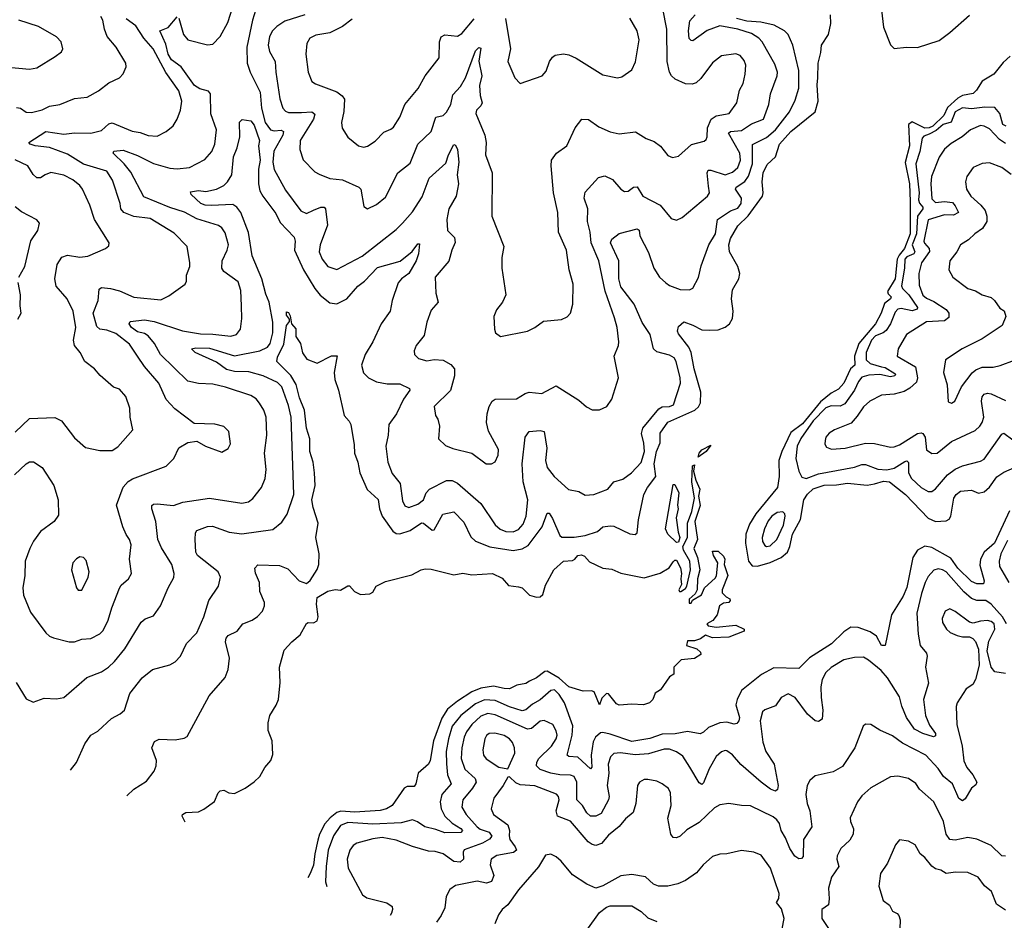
# Model space of a CAD drawing. Extents: x 2056909 to 2160450, y 827444 to 1016825.
# Tile 78 of 256: x 2119440 to 2124918, y 832575 to 837588. Entities that reach past the tile are written whole.
import ezdxf

# ---------------------------------------------------------------- set-up
doc = ezdxf.new("R2010")
doc.units = 0

msp = doc.modelspace()

# ---------------------------------------------------------------- linework, layer by layer
at = {"layer": '0CON10XD'}
for points in [[(2124218.5, 837785), (2124245.8, 837545.8), (2124285, 837447.5), (2124305, 837426.9), (2124374.6, 837435.4), (2124435, 837432.9), (2124555, 837472.5), (2124614.3, 837515.7), (2124725, 837613.3)], [(2120325, 837596.7), (2120350.9, 837505), (2120375, 837475.6), (2120485, 837448.6), (2120515, 837451.4), (2120555, 837494.3), (2120597.4, 837572.6), (2120642.6, 837712.6)], [(2120754.3, 837645), (2120734.2, 837585.8), (2120704, 837435), (2120705.8, 837345), (2120722, 837295), (2120777.2, 837185), (2120784.8, 837095.2), (2120805.2, 837015), (2120835, 836975.2), (2120855, 836970), (2120895, 836972.7), (2120907.7, 836965), (2120903.6, 836945), (2120854.5, 836855.5), (2120848.1, 836795), (2120854.8, 836754.8), (2120918.5, 836638.5), (2121003, 836523), (2121035, 836509.1), (2121075, 836526.9), (2121115, 836544.6), (2121133.4, 836543.4), (2121140.6, 836535), (2121152, 836445), (2121110.8, 836335), (2121106.5, 836295), (2121123.3, 836255), (2121154.3, 836215), (2121205, 836198.1), (2121345, 836271.8), (2121535, 836420.4), (2121570.4, 836455), (2121625, 836518.9), (2121678.7, 836601.3), (2121718.8, 836705), (2121810.9, 836789.1), (2121825.8, 836835), (2121855, 836893.8), (2121865, 836888.8), (2121875.9, 836865), (2121882.9, 836795), (2121873.8, 836725), (2121881.8, 836675), (2121875.5, 836645), (2121868.2, 836605), (2121827.9, 836535), (2121816.1, 836475), (2121820.4, 836415), (2121859.6, 836375), (2121862.7, 836347.3), (2121843.6, 836305), (2121826.9, 836243.1), (2121752.2, 836155), (2121754.4, 836065), (2121768.8, 836015), (2121729.7, 835970.3), (2121705.8, 835905), (2121690.3, 835829.7), (2121646, 835775), (2121634.2, 835745), (2121635.7, 835725), (2121658, 835702), (2121705, 835689.4), (2121745, 835695.7), (2121795, 835692.5), (2121839.3, 835669.3), (2121858.1, 835645), (2121859.5, 835605), (2121836.1, 835523.9), (2121746, 835435), (2121753.8, 835385), (2121766.2, 835365), (2121775.8, 835325), (2121770, 835255), (2121808.3, 835218.3), (2121849.2, 835200.8), (2121954.5, 835174.5), (2122035, 835115.8), (2122065, 835115.8), (2122085, 835126.2), (2122102, 835165), (2122104, 835195), (2122047.4, 835297.4), (2122037.1, 835345), (2122040.5, 835395), (2122051.9, 835435), (2122069.2, 835465), (2122085, 835475.7), (2122203, 835477), (2122252.6, 835507.4), (2122275, 835514.3), (2122345, 835507.5), (2122425, 835550.8), (2122549.8, 835469.8), (2122592.7, 835432.7), (2122625, 835416.7), (2122665, 835416.2), (2122706.7, 835435), (2122734.3, 835475.7), (2122770.8, 835595), (2122747.1, 835715), (2122772, 835775), (2122774, 835795), (2122763.3, 835875), (2122749.1, 835929.1), (2122697, 836077.1), (2122662.1, 836245), (2122619.5, 836345), (2122613.7, 836405), (2122599.6, 836465), (2122601.5, 836535), (2122580, 836595), (2122585, 836628), (2122660.2, 836709.8), (2122695, 836717.9), (2122737.8, 836697.8), (2122784.2, 836645), (2122805, 836630.8), (2122825, 836634.2), (2122855, 836656.5), (2122875, 836656.9), (2122906.9, 836605), (2123002.5, 836555), (2123065, 836481.2), (2123095, 836471.2), (2123125, 836486), (2123267.1, 836605), (2123278.1, 836625), (2123271.8, 836661.8), (2123264.2, 836735), (2123270.6, 836749.4), (2123285, 836750.3), (2123365.2, 836724.8), (2123405, 836738.4), (2123435.8, 836765), (2123451, 836805), (2123447.1, 836845), (2123383.5, 836956.5), (2123394.8, 836965.2), (2123455, 836970.4), (2123511.1, 837008.9), (2123578.5, 837035), (2123607.5, 837115), (2123616.2, 837175), (2123653.5, 837275), (2123655.5, 837295), (2123640.9, 837340.9), (2123570.8, 837465), (2123552.7, 837485), (2123510.9, 837510.9), (2123435, 837535.5), (2123335, 837553.6), (2123265, 837526.8), (2123185, 837470), (2123175, 837472), (2123165, 837483.8), (2123161.1, 837525), (2123169.1, 837580.9), (2123198.5, 837615)], [(2121026, 837614), (2120915, 837578.6), (2120869.5, 837550.5), (2120846.4, 837525), (2120830, 837495), (2120822.1, 837445), (2120830.2, 837410.2), (2120861.1, 837355), (2120863.9, 837295), (2120886.7, 837146.7), (2120904.6, 837095), (2120918.3, 837078.3), (2120935, 837070.7), (2121008.2, 837071.8), (2121064.7, 837074.7), (2121081.7, 837061.7), (2121074.1, 837035), (2120999.6, 836915), (2120999.1, 836865), (2121017.8, 836807.8), (2121081.3, 836741.3), (2121105, 836727.1), (2121165, 836704.5), (2121235, 836696.2), (2121327.5, 836655), (2121336.9, 836645), (2121355, 836547.5), (2121375, 836534.2), (2121425, 836559.2), (2121475, 836600.8), (2121543.6, 836735), (2121611.7, 836788.3), (2121655.7, 836894.3), (2121730, 836965), (2121754.4, 837045), (2121795, 837055.4), (2121815, 837072.2), (2121838.3, 837115), (2121849.8, 837170.3), (2121891.5, 837215), (2121920, 837265), (2121975, 837414.4), (2121995, 837433.1), (2122005, 837430), (2121993.4, 837356.6), (2122010.5, 837275), (2121998.2, 837221.8), (2122001.6, 837165), (2122012.4, 837125), (2122005, 837107.7), (2121981.3, 837085), (2121978.2, 837065), (2122028.5, 836945), (2122035.5, 836904.5), (2122031.9, 836835), (2122068.2, 836735), (2122066.2, 836495), (2122134, 836325), (2122122.5, 836265), (2122121.4, 836205), (2122143.9, 836056.1), (2122126.2, 836015), (2122092.5, 835972.5), (2122078, 835935), (2122081.2, 835865), (2122087.5, 835845), (2122115, 835823.8), (2122265, 835854.2), (2122305.7, 835874.3), (2122355, 835910), (2122455, 835918.8), (2122485.7, 835934.3), (2122504, 835955), (2122517.8, 836005), (2122518.9, 836115), (2122496.1, 836196.1), (2122481.9, 836305), (2122436.9, 836405), (2122434.3, 836515), (2122410.6, 836625), (2122396, 836775), (2122399.2, 836805), (2122426.2, 836845), (2122483.3, 836885), (2122531.2, 836985), (2122567.5, 837035), (2122605, 837032), (2122661.5, 836991.5), (2122724.5, 836964.5), (2122775, 836951.9), (2122866.4, 836963.6), (2122925, 836927.1), (2122969.8, 836909.8), (2123005, 836884.2), (2123045, 836832), (2123071.2, 836821.2), (2123105, 836828.8), (2123177.8, 836892.2), (2123248.1, 836911.9), (2123259.4, 836920.6), (2123265.6, 836935), (2123266.2, 836985), (2123286.1, 837033.9), (2123315, 837052.2), (2123387.1, 837065), (2123430, 837125), (2123444.4, 837195), (2123465, 837233.3), (2123475.4, 837284.6), (2123479.5, 837335), (2123471.4, 837361.4), (2123447.6, 837387.6), (2123425, 837397.8), (2123345, 837387.1), (2123295, 837348), (2123230, 837260), (2123202.8, 837237.2), (2123181.1, 837228.9), (2123145, 837230.4), (2123087, 837257), (2123065.5, 837275), (2123055, 837296.2), (2123041.9, 837355), (2123040, 837535), (2123017.4, 837647.4)], [(2119375.8, 837324.2), (2119495, 837312.9), (2119535, 837319.2), (2119637.9, 837382.1), (2119671.7, 837408.3), (2119680, 837425), (2119671.2, 837465), (2119645, 837492), (2119545, 837550), (2119435.5, 837585.5)], [(2119410.8, 835055), (2119474.8, 835115.2), (2119495, 835126.8), (2119517, 835127), (2119565.5, 835095.5), (2119628.8, 834995), (2119653.8, 834915), (2119655, 834830), (2119632.2, 834795), (2119555, 834738.5), (2119516.4, 834685), (2119496.5, 834645), (2119470, 834575), (2119468.5, 834495), (2119457.1, 834425), (2119461.4, 834385), (2119500.6, 834290.6), (2119585.6, 834175.6), (2119605, 834156.2), (2119627.3, 834147.3), (2119715, 834124.4), (2119745, 834124.5), (2119785, 834140), (2119835, 834144.5), (2119885, 834170.5), (2119905, 834188.1), (2119932.1, 834245), (2119951.8, 834315), (2119995.4, 834424.6), (2120005, 834440.8), (2120045, 834476), (2120061.1, 834505), (2120050, 834585), (2120059.4, 834665), (2120050.6, 834695), (2120032.9, 834722.9), (2120013.9, 834765), (2119977.5, 834885), (2120014.6, 834985.4), (2120042.6, 835017.4), (2120067.4, 835032.6), (2120255, 835102.9), (2120297.5, 835145), (2120324.3, 835205.7), (2120375, 835233.8), (2120425, 835241.2), (2120474.2, 835214.2), (2120565, 835181.2), (2120599.7, 835200.3), (2120612.7, 835227.3), (2120603.8, 835295), (2120575, 835323.3), (2120525, 835337.5), (2120411.2, 835341.2), (2120302, 835422), (2120254, 835474), (2120214.4, 835565), (2120135, 835657.5), (2120095, 835715.5), (2120051.2, 835781.2), (2119975, 835842.1), (2119925, 835859.4), (2119885, 835864.6), (2119869.8, 835879.8), (2119847.6, 835955), (2119875.9, 836025), (2119881.7, 836088.3), (2119895, 836098.1), (2119945, 836092.5), (2119995, 836078.9), (2120075, 836043.6), (2120225, 836028.1), (2120269.8, 836050.2), (2120360, 836115), (2120367.3, 836132.7), (2120367.1, 836165), (2120385.8, 836215), (2120387.1, 836235), (2120370.8, 836325), (2120299.5, 836399.5), (2120165, 836481.1), (2120075, 836492.6), (2120019.4, 836515), (2120003.3, 836535), (2119999.6, 836565), (2119956, 836695), (2119925.2, 836745.2), (2119795, 836783.2), (2119705, 836839.3), (2119605, 836877.1), (2119525, 836886), (2119498.8, 836895), (2119490, 836905), (2119585, 836965.3), (2119685, 836951.2), (2119745, 836957.4), (2119835, 836956.4), (2119895, 836970.6), (2119935, 837007.3), (2119955, 837014.6), (2120065, 836966.5), (2120109.4, 836959.4), (2120155, 836943.3), (2120205, 836940), (2120254.6, 836965.4), (2120293.6, 836996.4), (2120316.3, 837033.7), (2120335, 837083.3), (2120341.5, 837135), (2120325, 837192), (2120253.1, 837293.1), (2120182.5, 837425), (2120130, 837485), (2120085, 837553.6), (2120032.7, 837592.8)], [(2119419.5, 833899.5), (2119475, 833807.5), (2119515, 833790), (2119575, 833810.8), (2119645, 833808), (2119685, 833816), (2119813.5, 833926.5), (2119895, 833959.1), (2119934.3, 833985), (2119967.8, 834015), (2120024.7, 834085.4), (2120115, 834234.2), (2120137.6, 834252.4), (2120185, 834269.2), (2120222.9, 834325), (2120265, 834426.2), (2120297, 834483), (2120300, 834505), (2120286.9, 834555), (2120228.2, 834648.2), (2120207.5, 834695), (2120197.8, 834795), (2120174.5, 834865), (2120175.6, 834884.5), (2120185, 834891.9), (2120205, 834893.6), (2120295, 834883.8), (2120346.8, 834903.2), (2120495, 834925.4), (2120675, 834897.8), (2120713.3, 834905), (2120737.2, 834922.8), (2120785, 834983.3), (2120805.4, 835034.6), (2120810.9, 835085), (2120802.3, 835175), (2120814.6, 835275), (2120811.8, 835375), (2120798.9, 835415), (2120773.4, 835453.4), (2120755, 835476.7), (2120725, 835496.9), (2120585, 835542.3), (2120515, 835559.5), (2120435, 835563.3), (2120375, 835576.4), (2120222.7, 835725), (2120190.4, 835785), (2120155, 835828.9), (2120135, 835840.5), (2120095, 835850.7), (2120062.5, 835875), (2120048, 835895), (2120055, 835908), (2120135, 835916.5), (2120187.6, 835907.6), (2120345, 835855.8), (2120445, 835838.9), (2120515, 835838.4), (2120615, 835825.5), (2120646, 835835), (2120667.5, 835865), (2120675.5, 835924.5), (2120674.5, 835995), (2120670.7, 836080.7), (2120655, 836128.8), (2120576, 836186), (2120563.6, 836205), (2120566.4, 836245), (2120594.6, 836305.4), (2120601.1, 836335), (2120582.1, 836402.1), (2120565, 836430), (2120545, 836442.2), (2120425, 836480.3), (2120357.2, 836517.2), (2120275, 836541.6), (2120131.2, 836601.2), (2120058.7, 836738.7), (2120021.1, 836785), (2119958.9, 836845), (2119964.1, 836855.9), (2120015, 836861.1), (2120095, 836831.9), (2120185, 836787.9), (2120275, 836762.2), (2120315, 836756.8), (2120384.1, 836765.9), (2120469.6, 836810.4), (2120508.9, 836855), (2120525.9, 836894.1), (2120534.6, 836975), (2120503.4, 837063.4), (2120502, 837175), (2120490.6, 837190.6), (2120442.5, 837202.5), (2120411.4, 837221.4), (2120337.9, 837325), (2120283.9, 837365), (2120265.8, 837395), (2120252.4, 837452.4), (2120220, 837525), (2120265.8, 837545), (2120315, 837603.3)], [(2119421.8, 837098.2), (2119445, 837094.5), (2119475, 837073.3), (2119505, 837071.1), (2119565, 837086.7), (2119605, 837106.7), (2119663.4, 837116.6), (2119745, 837149.2), (2119815, 837157.1), (2119877.8, 837192.2), (2119935, 837235.8), (2119995, 837264), (2120015, 837286.7), (2120032, 837325), (2120030.8, 837345), (2119976.9, 837435), (2119926.2, 837495), (2119911.1, 837535), (2119901.8, 837585), (2119891.1, 837605)], [(2119723.3, 833411.1), (2119755.7, 833454.3), (2119803, 833557), (2119835.8, 833605), (2119875, 833627.1), (2119950.9, 833699.1), (2119999.2, 833725), (2120022.2, 833745), (2120051.7, 833838.3), (2120121.9, 833925), (2120179.3, 833970.7), (2120275, 833996.9), (2120305, 834014.3), (2120333.7, 834046.3), (2120367.1, 834115), (2120424.4, 834175), (2120463.3, 834265), (2120492, 834355), (2120545.5, 834434.5), (2120557.5, 834485), (2120543.3, 834515), (2120428.1, 834605), (2120420, 834625), (2120416.2, 834695), (2120417.8, 834732.2), (2120426, 834745), (2120485, 834766.5), (2120511.8, 834768.2), (2120605, 834735.4), (2120675, 834726.1), (2120848.7, 834751.3), (2120897.9, 834792.1), (2120927.8, 834835), (2120965.3, 834944.7), (2120950.5, 835375), (2120935, 835440.8), (2120898.7, 835545), (2120875, 835568.9), (2120795, 835605.2), (2120715, 835627.5), (2120635, 835629.2), (2120590.3, 835640.3), (2120535, 835682.3), (2120415.7, 835735), (2120396.2, 835755), (2120419.3, 835760.7), (2120495, 835759), (2120635, 835716.4), (2120775.2, 835744.8), (2120818.2, 835765), (2120833.6, 835785), (2120848.9, 835845), (2120848.5, 835905), (2120827.8, 836015), (2120809.6, 836059.6), (2120787.6, 836145), (2120733.3, 836273.2), (2120713.1, 836403.1), (2120670.2, 836515), (2120648.1, 836545), (2120625, 836559), (2120504.5, 836554.5), (2120471.2, 836555), (2120447.8, 836565), (2120394.3, 836615), (2120390, 836630), (2120435, 836637.8), (2120475, 836632.2), (2120535, 836644.4), (2120575, 836664.5), (2120595, 836685.6), (2120620.4, 836725), (2120630, 836825), (2120650.5, 836875), (2120664.3, 836935), (2120662.3, 837017.7), (2120678, 837032), (2120725, 837025.4), (2120745, 837001.4), (2120774.7, 836915), (2120768.8, 836885), (2120777.7, 836805), (2120767.8, 836755), (2120768.9, 836675), (2120776.2, 836635), (2120792.1, 836605), (2120865, 836509.4), (2120888.1, 836458.1), (2120967.3, 836377.3), (2120972.5, 836355), (2120968.8, 836305), (2121018.4, 836195), (2121081.1, 836091.1), (2121110.9, 836055), (2121165, 836011.5), (2121205, 836005.4), (2121259.1, 836035), (2121321.1, 836105), (2121358.3, 836131.7), (2121431, 836209), (2121555.8, 836244.2), (2121622.6, 836297.4), (2121655, 836340), (2121665, 836340), (2121658.5, 836285), (2121646.4, 836245), (2121604.1, 836175.9), (2121563.1, 836145), (2121546.2, 836123.8), (2121512, 836025), (2121501.1, 835965), (2121451.1, 835895), (2121405.4, 835795), (2121361.8, 835725), (2121341.5, 835665), (2121353, 835623), (2121380.8, 835595), (2121425, 835571.5), (2121485, 835561.8), (2121555, 835561.1), (2121608.1, 835535), (2121609.5, 835525), (2121574.7, 835475.3), (2121535.3, 835394.7), (2121492.9, 835335), (2121489.5, 835275), (2121476.7, 835215), (2121488.1, 835125), (2121512.6, 835062.6), (2121555.9, 835005.9), (2121570.5, 834910.5), (2121581.9, 834881.9), (2121605, 834873.5), (2121655, 834891.1), (2121686.5, 834915), (2121700.6, 834955), (2121720, 834975), (2121815, 835023.6), (2121845, 835022.5), (2121875, 835008.5), (2122005.3, 834895.3), (2122085, 834775.5), (2122113.1, 834753.1), (2122145, 834740), (2122185, 834738), (2122215, 834750.9), (2122240.6, 834779.4), (2122258.2, 834825), (2122267.2, 834915), (2122240.2, 835015), (2122235.7, 835115), (2122251.9, 835265), (2122273.8, 835295), (2122335, 835302.2), (2122357.5, 835295), (2122372.4, 835202.4), (2122364.7, 835135), (2122375.4, 835095), (2122413.5, 835045), (2122492.9, 834972.9), (2122551.3, 834961.3), (2122585, 834942), (2122635, 834946), (2122711.2, 834975), (2122744.5, 835015.5), (2122795, 835031.1), (2122842.9, 835065), (2122896.6, 835123.4), (2122915.3, 835185), (2122911.5, 835231.5), (2122899.7, 835285), (2122906.7, 835315), (2122995, 835422.3), (2123015, 835432.7), (2123055, 835435.5), (2123077.5, 835445), (2123116.5, 835565), (2123114.6, 835595), (2123092.3, 835685), (2123080.6, 835705), (2123055, 835720.9), (2122985, 835738.5), (2122965.6, 835755), (2122948.4, 835835), (2122902.7, 835902.7), (2122859.4, 836005), (2122785, 836100.5), (2122773.4, 836145), (2122773, 836245), (2122726.2, 836345), (2122735, 836365.6), (2122775, 836397.8), (2122875, 836424.2), (2122886.2, 836416.2), (2122890.5, 836385), (2122938.3, 836291.7), (2122967.5, 836205), (2122999.6, 836155), (2123035, 836123.1), (2123055, 836108.9), (2123115, 836086.9), (2123165.9, 836084.1), (2123185, 836093.3), (2123216.5, 836153.5), (2123232, 836218), (2123273.8, 836335), (2123310.3, 836395), (2123322.7, 836475), (2123395, 836523.2), (2123435, 836539.3), (2123454.1, 836565), (2123455.8, 836595), (2123422.5, 836645), (2123426.4, 836655), (2123475, 836686.4), (2123493.8, 836716.2), (2123517.4, 836785), (2123517.2, 836892.8), (2123595, 836931.9), (2123645.7, 836975), (2123722.7, 837075), (2123755, 837139.2), (2123774.3, 837205.7), (2123775.6, 837305), (2123741.6, 837445), (2123715.6, 837505), (2123694.3, 837525), (2123636.7, 837556.7), (2123563.2, 837573.2), (2123485, 837579.8), (2123427.5, 837595)], [(2120036.4, 833268.8), (2120075.5, 833304.5), (2120145, 833350), (2120187.1, 833405), (2120198.6, 833435), (2120200, 833465), (2120175.8, 833535), (2120189.5, 833570.4), (2120215, 833584), (2120305, 833580), (2120355, 833588.5), (2120372.4, 833597.6), (2120494.3, 833825), (2120583.2, 833926.8), (2120599.7, 833970.3), (2120606.9, 834035), (2120585.6, 834125), (2120588.1, 834145), (2120600.4, 834159.6), (2120650, 834185), (2120681.2, 834225), (2120733.6, 834246.4), (2120763.7, 834266.3), (2120790.8, 834295), (2120802.5, 834325), (2120802.5, 834345), (2120776, 834405), (2120773.8, 834455), (2120752, 834508), (2120748.8, 834535), (2120765, 834553.8), (2120885, 834549.5), (2120930.7, 834530.7), (2120994, 834465), (2121035, 834449.4), (2121055, 834465.7), (2121095, 834528.6), (2121104.5, 834555), (2121105.4, 834615), (2121086.8, 834705), (2121100.8, 834785), (2121072.4, 834872.4), (2121065.9, 834915), (2121084, 834995), (2121080, 835065), (2121072.3, 835125), (2121053.2, 835185), (2121054.4, 835255), (2121036.2, 835315), (2121023.4, 835415), (2120995.9, 835484.1), (2120978.3, 835558.3), (2120947.5, 835607.5), (2120870, 835685), (2120875, 835708.8), (2120909, 835781), (2120924.5, 835885), (2120941.7, 835908.3), (2120941.7, 835921.7), (2120925, 835943.3), (2120925, 835962.5), (2120935, 835957.5), (2120945, 835940), (2120952.5, 835895), (2120977, 835867), (2120976.7, 835825), (2121002, 835785), (2121012.8, 835732.8), (2121037.9, 835697.9), (2121095, 835676), (2121175, 835716), (2121206.4, 835716.4), (2121189.3, 835625), (2121192.2, 835585), (2121212.7, 835525), (2121244.7, 835384.7), (2121273.4, 835353.4), (2121281.4, 835335), (2121301.4, 835221.4), (2121303.3, 835175), (2121320.8, 835125), (2121331.5, 835065), (2121373.8, 834973.8), (2121435, 834917.5), (2121440.9, 834865), (2121456.3, 834825), (2121515, 834741.5), (2121535, 834727.9), (2121555, 834726), (2121611.9, 834745), (2121675, 834788.4), (2121685.9, 834785.9), (2121735, 834747.5), (2121745, 834748.8), (2121794.7, 834835.4), (2121855, 834849.1), (2121911.7, 834791.7), (2121949.8, 834709.7), (2121975, 834685.4), (2122055, 834653.7), (2122185, 834633.2), (2122235, 834642.3), (2122268.2, 834661.8), (2122345.8, 834765), (2122375, 834841.2), (2122385, 834841.2), (2122405, 834812.5), (2122445, 834716.7), (2122456.8, 834706.8), (2122525, 834707.5), (2122585, 834717.5), (2122655, 834738.9), (2122685, 834765.5), (2122725, 834770.6), (2122745, 834768.6), (2122835, 834726.2), (2122865, 834723.3), (2122875, 834732.5), (2122882.5, 834805), (2122913.1, 834945), (2122933.2, 834985), (2122978.3, 835045), (2122969.3, 835115), (2122983.7, 835185), (2123003.2, 835233.2), (2123003.5, 835286.5), (2123045, 835347.1), (2123196.3, 835415), (2123216.1, 835433.9), (2123227.2, 835455), (2123229.3, 835515), (2123192.3, 835645), (2123175.7, 835735.7), (2123163.5, 835765), (2123105, 835840), (2123100, 835855), (2123105, 835880.5), (2123135, 835905.3), (2123185, 835888.2), (2123235, 835862.3), (2123280.4, 835859.6), (2123325, 835862.4), (2123365, 835875.7), (2123389.7, 835895), (2123404.8, 835925.2), (2123410, 835965), (2123401, 836035), (2123405.2, 836085), (2123440.3, 836145), (2123446, 836175), (2123435, 836213.5), (2123389.4, 836295), (2123385.3, 836335), (2123395, 836370), (2123435, 836440), (2123493.4, 836496.6), (2123572.1, 836605), (2123576.9, 836625), (2123571.2, 836685), (2123576.9, 836735), (2123598.1, 836781.9), (2123644.7, 836825.3), (2123667.5, 836895), (2123730.3, 836965), (2123865.5, 837075), (2123882.3, 837135), (2123876.7, 837225), (2123880.6, 837265), (2123881.4, 837345), (2123897.5, 837405), (2123900, 837445), (2123940, 837505), (2123953.6, 837566.4), (2123951.2, 837615)], [(2121288.7, 837591.3), (2121235, 837549.1), (2121165, 837515.4), (2121088, 837502), (2121054, 837485), (2121037.1, 837455), (2121031.8, 837395), (2121044.4, 837295.6), (2121065, 837243.8), (2121085, 837230), (2121205, 837185.4), (2121234.7, 837164.7), (2121246.4, 837145), (2121243.4, 837076.6), (2121230, 837015), (2121233.2, 836983.2), (2121265, 836934), (2121325, 836886), (2121355, 836878), (2121375, 836884), (2121418.3, 836911.7), (2121465, 836962), (2121505, 836977.5), (2121520.3, 836989.7), (2121554.6, 837045.4), (2121583.1, 837115), (2121657.1, 837205), (2121695.7, 837275), (2121774.2, 837375), (2121775.4, 837464.6), (2121785, 837492), (2121805.7, 837504.3), (2121875, 837495.5), (2121899.5, 837510.4), (2121967.4, 837592.6)], [(2122143.2, 837595), (2122170, 837425), (2122156.2, 837355), (2122193.8, 837265), (2122225, 837232.5), (2122347.5, 837275), (2122368.3, 837301.7), (2122388, 837355), (2122405, 837380), (2122419.5, 837390.4), (2122465, 837397.5), (2122495, 837392.5), (2122535, 837374), (2122685, 837281.1), (2122765, 837264.3), (2122789.7, 837270.3), (2122845, 837308), (2122866.5, 837353.5), (2122886.9, 837475), (2122875.4, 837525), (2122835, 837595.6)], [(2124950, 837385), (2124910.8, 837349.2), (2124858.8, 837285), (2124794.2, 837245.8), (2124764, 837195), (2124745, 837177.5), (2124685, 837166.4), (2124658.5, 837151.5), (2124601.8, 837098.2), (2124581.7, 837055), (2124521, 836995), (2124500, 836985), (2124475, 836984.5), (2124405, 837020), (2124385.8, 837005), (2124390, 836885), (2124367.2, 836792.8), (2124390.9, 836675), (2124394.2, 836575), (2124393.7, 836395), (2124363.2, 836315), (2124332.1, 836277.9), (2124321.8, 836255), (2124309.8, 836145), (2124268.4, 836075), (2124271.9, 836061.9), (2124288.2, 836045), (2124285.5, 836035), (2124251.3, 836008.7), (2124232.3, 835955), (2124200.8, 835895), (2124109.4, 835785), (2124084.2, 835715), (2124086.7, 835665), (2124061.3, 835645), (2124025.8, 835565), (2123995, 835532), (2123955, 835509.2), (2123895, 835460.1), (2123795, 835339.1), (2123730.5, 835289.5), (2123680, 835185), (2123663.3, 835135), (2123665.3, 835044.7), (2123656.6, 834985), (2123535, 834838.2), (2123499.7, 834780.3), (2123480.4, 834725), (2123477.4, 834675), (2123494.3, 834575), (2123515, 834548.7), (2123545, 834546.1), (2123615, 834566.5), (2123676.4, 834595), (2123712.1, 834625), (2123725.5, 834655), (2123739.5, 834725), (2123783.1, 834806.9), (2123802.3, 834915), (2123823.1, 834946.9), (2123855, 834976.8), (2123915, 834996.8), (2123985, 834998.3), (2124045, 835008.4), (2124155, 834996.7), (2124195, 835004.8), (2124245, 835019.8), (2124278.8, 835015), (2124368, 834945), (2124495, 834813.2), (2124535, 834794.7), (2124595, 834798.9), (2124611.5, 834808.5), (2124620.3, 834825), (2124636.4, 834925), (2124649.4, 834945), (2124675, 834964.4), (2124735, 834968.5), (2124775, 834952.7), (2124805, 834960.3), (2124835, 834986.8), (2124876.1, 835043.9), (2124915, 835069.4), (2124975, 835095.4)], [(2124929.2, 836995), (2124910, 837005), (2124893.5, 837065), (2124865, 837098.5), (2124808.7, 837101.3), (2124735, 837092.5), (2124685, 837096.8), (2124645.1, 837074.9), (2124623.1, 837016.9), (2124577.3, 837005), (2124538.6, 836971.4), (2124500, 836950), (2124470.8, 836939.2), (2124461, 836929), (2124447.6, 836855), (2124426.5, 836785), (2124444, 836625), (2124440.1, 836585), (2124446.4, 836566.4), (2124463.9, 836545), (2124464.3, 836535), (2124435.1, 836495), (2124428.6, 836395), (2124405.4, 836335.4), (2124420.6, 836295), (2124414.2, 836285), (2124375, 836267.6), (2124364.3, 836255), (2124362.6, 836205), (2124346.6, 836106.6), (2124351, 836091), (2124385.9, 836055.9), (2124434.1, 835985), (2124433.9, 835976.1), (2124405, 835966.8), (2124345, 835981.1), (2124325, 835976.7), (2124310.3, 835959.7), (2124285.6, 835895), (2124261.2, 835858.8), (2124244.4, 835845.6), (2124201.1, 835828.9), (2124178.5, 835805), (2124148.8, 835735), (2124149.8, 835695), (2124172.2, 835675), (2124235.4, 835655.4), (2124255, 835652.4), (2124308.8, 835618.8), (2124313.3, 835615), (2124308.5, 835605), (2124285, 835600.9), (2124225, 835612.6), (2124165, 835608.6), (2124125, 835597.4), (2124106.5, 835575), (2124084.1, 835525), (2124030.6, 835449.4), (2124005, 835437.2), (2123955, 835439.5), (2123925, 835427.1), (2123855, 835354.4), (2123785, 835256.7), (2123765.2, 835214.8), (2123758.6, 835145), (2123775.2, 835075.2), (2123792.2, 835042.2), (2123815, 835034.7), (2123885, 835059.3), (2124085, 835098.2), (2124125, 835112.9), (2124145, 835112.1), (2124215, 835085.8), (2124265, 835082.6), (2124305, 835092), (2124365, 835129.3), (2124375, 835131.8), (2124385, 835124), (2124385.2, 835065), (2124401.6, 835035), (2124455, 834984.1), (2124495, 834962.5), (2124515, 834962.1), (2124535, 834976.5), (2124602.5, 835055), (2124645, 835086), (2124685, 835103.9), (2124785, 835130.8), (2124805, 835142.5), (2124905, 835280.6), (2124915, 835286.9), (2124965, 835249.5)], [(2124925, 836898.3), (2124890.8, 836920.8), (2124835, 836980), (2124805, 836996), (2124785, 836998.9), (2124729.2, 836975), (2124684.3, 836935), (2124621.7, 836898.3), (2124585, 836866.7), (2124555, 836822.5), (2124512, 836715), (2124508.4, 836675), (2124515, 836590), (2124535, 836571), (2124585, 836576.2), (2124629.4, 836569.4), (2124645, 836551.5), (2124662.2, 836515), (2124635, 836500), (2124585, 836501.1), (2124495, 836473.1), (2124469.8, 836355), (2124473.1, 836343.1), (2124500.6, 836315), (2124502.5, 836297.5), (2124456.7, 836235), (2124442.9, 836175), (2124445, 836110), (2124464.7, 836055), (2124485, 836037.1), (2124525, 836020.2), (2124594.1, 835974.1), (2124609.1, 835955), (2124609.1, 835930.9), (2124585, 835911.2), (2124485, 835905.7), (2124374.3, 835835), (2124327.1, 835755), (2124322.5, 835715), (2124424.1, 835655), (2124434.8, 835595), (2124428.8, 835571.2), (2124392.4, 835537.6), (2124360.9, 835519.1), (2124305, 835503.1), (2124235, 835498.5), (2124169.2, 835465), (2124135, 835433.1), (2124099.8, 835380.3), (2124065, 835342.5), (2123973.8, 835305), (2123944, 835286), (2123925.7, 835265), (2123920.8, 835245), (2123920, 835225), (2123928.8, 835208.8), (2123957, 835197), (2124032.5, 835202.5), (2124145, 835230), (2124195, 835229.1), (2124285, 835209.1), (2124305, 835210), (2124335, 835221.8), (2124435, 835284.7), (2124455, 835288.8), (2124465, 835284.6), (2124477.2, 835265), (2124485, 835194), (2124515, 835172.5), (2124545, 835174.4), (2124625, 835240), (2124755, 835302.2), (2124782.2, 835325), (2124795.4, 835345), (2124803.2, 835375), (2124791.3, 835465), (2124795, 835488.8), (2124805, 835504.3), (2124825, 835509.5), (2124845, 835504.6), (2124925, 835469.1)], [(2119415, 835292.9), (2119495, 835368.9), (2119635, 835373.1), (2119672.5, 835355), (2119745, 835260.8), (2119805, 835207.5), (2119885, 835189.2), (2119955, 835190), (2119985, 835210), (2120070, 835305), (2120054.5, 835375), (2120052.7, 835425), (2120030.9, 835490.9), (2119995, 835532), (2119961.8, 835541.8), (2119887.9, 835607.9), (2119856.2, 835645), (2119801.2, 835685), (2119775.4, 835735.4), (2119744.4, 835775), (2119739.5, 835805), (2119751.5, 835875), (2119737.5, 835965), (2119703.6, 836035), (2119642.3, 836105), (2119634.6, 836145), (2119647.3, 836225), (2119675, 836266.4), (2119705, 836276.8), (2119775, 836266.2), (2119818, 836272), (2119917.5, 836315), (2119935, 836330), (2119937.5, 836345), (2119856.2, 836476.2), (2119829.1, 836555), (2119788.9, 836645), (2119774.3, 836665), (2119735.9, 836695.9), (2119685, 836723.1), (2119613.6, 836736.4), (2119581.4, 836725), (2119555, 836708.5), (2119535, 836707.8), (2119515, 836725.6), (2119484.1, 836774.1), (2119415, 836807.7)], [(2124955.5, 836725.5), (2124904.7, 836764.6), (2124835, 836791.1), (2124795, 836787.8), (2124744.2, 836765), (2124708.6, 836715), (2124701.4, 836685), (2124707.8, 836645), (2124731.1, 836605), (2124788.2, 836555), (2124811.8, 836525), (2124820.9, 836495), (2124820, 836465), (2124796, 836425), (2124753.6, 836396.4), (2124718, 836362), (2124674.6, 836335.4), (2124654.4, 836295), (2124615.7, 836245), (2124609.2, 836195), (2124631.2, 836155), (2124715, 836091.4), (2124757.8, 836077.8), (2124795.6, 836055.6), (2124845, 836040.8), (2124864.3, 836024.3), (2124893, 835983), (2124917.3, 835967.3), (2124926.2, 835935), (2124906.7, 835885), (2124795, 835810.8), (2124683.4, 835756.6), (2124590, 835695), (2124579.4, 835625), (2124599.4, 835555), (2124605, 835460), (2124625, 835453.8), (2124643.3, 835465), (2124680.6, 835545), (2124738.5, 835621.5), (2124760.1, 835639.9), (2124795, 835653.9), (2124855.4, 835654.6), (2124895, 835662.2), (2124975, 835692.9)], [(2119435.7, 836155), (2119468.9, 836215), (2119502.6, 836357.4), (2119540.8, 836415), (2119550, 836455), (2119534.3, 836474.3), (2119448.9, 836518.9), (2119415, 836545.7)], [(2119429.5, 835920.4), (2119448.8, 835955), (2119442, 835995), (2119443.9, 836056.1), (2119431.4, 836125)], [(2123215, 835152.5), (2123220.6, 835175), (2123235, 835194.2), (2123285, 835220), (2123258.6, 835185), (2123215, 835152.5)], [(2120361.1, 833121.1), (2120344.4, 833155), (2120346, 833165), (2120365, 833175.8), (2120435, 833179.2), (2120465, 833194), (2120523, 833237), (2120543.8, 833285), (2120555, 833296.7), (2120575, 833298.8), (2120602.5, 833285), (2120635, 833281.9), (2120695, 833310.8), (2120745, 833345.7), (2120775, 833375.6), (2120804, 833426), (2120837.1, 833465), (2120848.3, 833498.3), (2120843.8, 833575), (2120821.3, 833631.3), (2120821.4, 833675), (2120831.9, 833715), (2120867.3, 833772.7), (2120879.2, 833805), (2120888.9, 833898.9), (2120884.8, 833985), (2120912.1, 834077.9), (2120953.3, 834125), (2121000.8, 834165), (2121035, 834226.7), (2121045, 834233.3), (2121075, 834230.8), (2121095, 834241.2), (2121101.1, 834265), (2121091.3, 834335), (2121095, 834372), (2121155, 834406.7), (2121195, 834416.7), (2121225, 834413.3), (2121265, 834437.5), (2121275, 834437.5), (2121302.5, 834405), (2121335, 834388), (2121388.3, 834391.7), (2121405, 834402.5), (2121422.5, 834435), (2121475, 834461.9), (2121622.4, 834497.6), (2121673.7, 834526.3), (2121695, 834531.1), (2121729.7, 834529.7), (2121855, 834497.5), (2121905, 834508), (2121955, 834498.8), (2122070, 834505), (2122125, 834480), (2122158.8, 834438.8), (2122215, 834430.8), (2122235.7, 834425.7), (2122275.4, 834385.4), (2122315, 834373.9), (2122335.8, 834375), (2122351.2, 834388.8), (2122365, 834440.8), (2122412, 834525), (2122465, 834574.4), (2122515, 834578.1), (2122529.2, 834585), (2122544.7, 834605.4), (2122565, 834609.5), (2122582.4, 834602.4), (2122609.5, 834569.6), (2122685, 834536), (2122735, 834529.2), (2122785, 834508), (2122915, 834480.6), (2123002.7, 834507.3), (2123052.5, 834537.5), (2123075, 834570), (2123085, 834580), (2123095, 834580), (2123116.4, 834536.4), (2123122.5, 834505), (2123117.5, 834475), (2123122.5, 834445), (2123107.5, 834415), (2123110, 834405), (2123117.5, 834405), (2123145, 834422.5), (2123152, 834435), (2123171.8, 834525), (2123167.7, 834575), (2123133.8, 834635), (2123130, 834655), (2123155.5, 834705), (2123154.4, 834785), (2123179.2, 834850.8), (2123194.4, 834924.5), (2123180, 835015), (2123183.1, 835105), (2123195, 835110), (2123188.8, 835075), (2123202.2, 835025), (2123224.5, 834975), (2123216.9, 834935), (2123225.4, 834884.6), (2123195.5, 834795), (2123210, 834695), (2123190.9, 834645), (2123210.9, 834595), (2123224.5, 834525), (2123211.5, 834475), (2123208.8, 834415), (2123197.7, 834392.3), (2123165, 834362.5), (2123165, 834340), (2123175, 834340), (2123183.3, 834356.7), (2123233, 834387), (2123250, 834425), (2123310, 834480), (2123317, 834493), (2123323.3, 834565), (2123300, 834605), (2123295, 834630), (2123325, 834630), (2123355, 834602.5), (2123363.3, 834585), (2123360, 834555), (2123378.8, 834495), (2123347.5, 834415), (2123348.3, 834398.3), (2123370, 834375), (2123390, 834365), (2123392.5, 834355), (2123385, 834343.3), (2123355, 834340), (2123333.6, 834326.4), (2123320, 834275), (2123296.7, 834243.3), (2123262.5, 834225), (2123270, 834215), (2123315, 834206.2), (2123425, 834217.1), (2123470, 834195), (2123470, 834185), (2123385, 834151.9), (2123295, 834148.1), (2123255, 834161.4), (2123227.8, 834142.2), (2123195, 834130), (2123155, 834130), (2123150, 834105), (2123207, 834087), (2123228.3, 834068.3), (2123230, 834055), (2123195, 834033.3), (2123120, 834025), (2123080, 833985), (2123080, 833945), (2123055, 833930), (2123005, 833857.5), (2122975, 833840), (2122962.5, 833805), (2122943.6, 833786.4), (2122910, 833775), (2122845, 833778.8), (2122775, 833772), (2122760.3, 833780.3), (2122716.2, 833835), (2122705, 833838), (2122678.6, 833811.4), (2122665, 833774), (2122636.1, 833846.1), (2122622, 833852), (2122575, 833851.1), (2122495, 833874.3), (2122442.1, 833922.1), (2122375, 833962.2), (2122360.6, 833959.4), (2122315, 833924.4), (2122277, 833907), (2122255, 833894), (2122205, 833884.2), (2122165, 833864.5), (2122135.4, 833864.6), (2122075, 833879.2), (2122005, 833867.8), (2121955, 833847.2), (2121875.5, 833794.5), (2121819.5, 833750.5), (2121789.2, 833700.8), (2121742.4, 833575), (2121724.4, 833465.6), (2121715, 833443.8), (2121656, 833395), (2121643.8, 833335), (2121635, 833320), (2121595, 833320.8), (2121578.7, 833311.3), (2121512, 833215), (2121481.2, 833195), (2121445, 833186.8), (2121303.6, 833176.4), (2121227.1, 833182.9), (2121205, 833176.1), (2121166.8, 833145), (2121138.2, 833111.8), (2121108.6, 833055), (2121099.4, 833020.6), (2121082, 832945), (2121075, 832881.4), (2121056.4, 832835), (2121042.8, 832811.2)], [(2123095, 834677.5), (2123046.2, 834725), (2123033.8, 834755), (2123075, 835000), (2123085, 835000), (2123106.7, 834955), (2123100, 834885), (2123103.3, 834865), (2123092.5, 834815), (2123103.3, 834735), (2123113.3, 834705), (2123105, 834680), (2123095, 834677.5)], [(2124946.5, 834853.5), (2124863, 834675), (2124806, 834624), (2124785.3, 834585), (2124782.1, 834552.1), (2124805.4, 834464.6), (2124801.7, 834448.3), (2124765, 834447.4), (2124735, 834460.4), (2124660.2, 834535), (2124620.8, 834590.8), (2124515, 834650), (2124476.7, 834656.8), (2124435.2, 834634.8), (2124408.4, 834595), (2124375, 834427.5), (2124355, 834379.5), (2124290.8, 834275), (2124254.5, 834105.5), (2124235, 834105.5), (2124207.3, 834157.2), (2124171.5, 834181.4), (2124105.3, 834205.3), (2124063.5, 834206.5), (2124025, 834181.2), (2123956.8, 834113.2), (2123833.9, 834036.1), (2123775, 833977.1), (2123635, 833980), (2123566.9, 833943.1), (2123455.4, 833855), (2123430.7, 833805), (2123424.7, 833775.3), (2123444.3, 833705), (2123440.3, 833685), (2123429.8, 833670.3), (2123415, 833666.7), (2123375, 833678.9), (2123335, 833673.9), (2123272.3, 833647.8), (2123245, 833622.5), (2123225, 833613.6), (2123155, 833626.4), (2123086.2, 833613.8), (2123015, 833611.5), (2122945, 833587.5), (2122845, 833569.6), (2122725, 833612.1), (2122685, 833621.4), (2122670.7, 833619.3), (2122643.2, 833595), (2122630.6, 833569.4), (2122618.9, 833495), (2122623, 833427), (2122615, 833417.5), (2122545, 833483.5), (2122495, 833486.9), (2122485.7, 833495), (2122513.6, 833606.4), (2122517.7, 833657.7), (2122470.2, 833785), (2122442, 833832.1), (2122415, 833857.2), (2122395, 833854), (2122335, 833801.6), (2122292.2, 833777.8), (2122255, 833746.7), (2122235, 833740.7), (2122165, 833762.6), (2122085, 833799.4), (2122025, 833802.1), (2121975, 833780.6), (2121895, 833714.8), (2121846.5, 833655), (2121825.5, 833585), (2121813, 833515), (2121813.6, 833446.4), (2121820.2, 833385), (2121839.6, 833335), (2121788.8, 833275), (2121779.5, 833235), (2121784.8, 833195), (2121805, 833154.2), (2121845.4, 833115.4), (2121895, 833086.7), (2121903.5, 833075), (2121895, 833064.1), (2121805, 833061.4), (2121755, 833081.1), (2121694.5, 833095.5), (2121653.4, 833123.5), (2121625, 833134.2), (2121562.8, 833117.2), (2121405, 833109.7), (2121265, 833120), (2121225, 833103.2), (2121185, 833046.2), (2121156.6, 832965), (2121144.4, 832874.4), (2121140.4, 832790.4), (2121148.2, 832763.4)], [(2123595, 834655.5), (2123615, 834658.8), (2123653.2, 834695), (2123688.9, 834775), (2123699.6, 834825), (2123697.3, 834837.3), (2123685, 834848.9), (2123655, 834844.6), (2123625, 834823.8), (2123605, 834797.8), (2123584.5, 834754.5), (2123571.5, 834705), (2123572.7, 834682.7), (2123585, 834661.1), (2123595, 834655.5)], [(2124935, 834690), (2124898.3, 834615), (2124888.9, 834575), (2124890.8, 834545), (2124942.3, 834455)], [(2119785, 834413.3), (2119820.8, 834485), (2119825.6, 834515), (2119808.7, 834578.7), (2119795, 834593.8), (2119775, 834598), (2119755, 834588), (2119734.5, 834565.5), (2119727.5, 834525), (2119756.2, 834425), (2119765, 834413.3), (2119785, 834413.3)], [(2124931, 834225), (2124908.6, 834265), (2124845, 834335.5), (2124815, 834355.7), (2124765, 834355.2), (2124735, 834366.3), (2124693.2, 834403.2), (2124595, 834514.1), (2124575, 834526.4), (2124549.1, 834530.9), (2124526, 834524), (2124495, 834488.6), (2124476.9, 834455), (2124457.4, 834395), (2124431.2, 834285), (2124438.7, 834168.7), (2124450.5, 834105), (2124485, 834062), (2124489.5, 834045), (2124478.8, 833985), (2124495.6, 833895), (2124468.2, 833805), (2124479.7, 833715), (2124501, 833661), (2124535.9, 833615), (2124535, 833601.4), (2124523.4, 833596.6), (2124464.2, 833614.2), (2124419.2, 833639.2), (2124374.1, 833705), (2124347.1, 833767.1), (2124335, 833818.9), (2124268.7, 833925), (2124232.1, 833965), (2124163.2, 834023.2), (2124135, 834039.1), (2124085, 834038.8), (2124025.8, 834024.2), (2123955, 833982.9), (2123925, 833954.4), (2123905, 833916.2), (2123897.8, 833875), (2123898.2, 833815), (2123908.5, 833745)], [(2124925, 833948.6), (2124865, 833957.5), (2124845.6, 833985), (2124822, 834075), (2124831.7, 834128.3), (2124864.5, 834195), (2124861.5, 834225), (2124845, 834239.1), (2124825, 834243.5), (2124785, 834241.1), (2124745, 834230), (2124724.2, 834234.2), (2124645, 834294.2), (2124615, 834308.6), (2124588, 834295), (2124573.1, 834255), (2124575, 834233.3), (2124595.8, 834195), (2124616.6, 834176.6), (2124655, 834160.6), (2124685, 834152.9), (2124725, 834152.5), (2124743.2, 834143.2), (2124757, 834127), (2124774.1, 834084.1), (2124777.5, 833995), (2124758.6, 833915), (2124743.1, 833886.9), (2124705.7, 833864.3), (2124655.6, 833785), (2124649.4, 833765), (2124653.1, 833665), (2124683.8, 833545), (2124693.6, 833463.6), (2124708.7, 833425), (2124742.3, 833385), (2124764.4, 833345), (2124760, 833330), (2124735, 833310), (2124699.3, 833250.7), (2124685, 833239.5), (2124665, 833253.1), (2124629.3, 833335), (2124579.7, 833375), (2124549.4, 833419.4), (2124481.5, 833495), (2124350.9, 833560.9), (2124295, 833602.2), (2124225, 833634.2), (2124175, 833666), (2124145, 833666.7), (2124132.5, 833655), (2124085.6, 833535), (2124018.1, 833431.9), (2123965, 833401.1), (2123865, 833378.8), (2123836.5, 833353.5)], [(2123908.5, 833745), (2123904.3, 833695), (2123885, 833681.9), (2123865, 833685.5), (2123822.2, 833722.2), (2123755, 833815.5), (2123715, 833836.7), (2123675.8, 833815), (2123645, 833769.2), (2123585, 833747.1), (2123572.5, 833735), (2123560, 833685), (2123575, 833567.5), (2123591.5, 833515), (2123636.9, 833445), (2123659.6, 833325), (2123656.7, 833303.3), (2123645.4, 833294.6), (2123616.2, 833305), (2123564.4, 833345), (2123452.8, 833442.8), (2123405, 833496.5), (2123375, 833518.6), (2123365, 833520.8), (2123345, 833512.9), (2123315, 833487.1), (2123275, 833417.5), (2123245, 833341.2), (2123235, 833331.2), (2123220.3, 833340.3), (2123167.8, 833427.8), (2123129.8, 833489.8), (2123095, 833513.8), (2123055, 833528.5), (2123025, 833528), (2122937.5, 833502.4), (2122865, 833496.2), (2122783.1, 833506.9), (2122745, 833503.8), (2122726.2, 833485), (2122714.2, 833445), (2122717.1, 833395), (2122707.4, 833325), (2122719.1, 833265), (2122715.4, 833245), (2122675, 833170.5), (2122645, 833155.4), (2122615, 833155.4), (2122595, 833173.3), (2122571.5, 833215), (2122539.1, 833245), (2122539.8, 833345), (2122525.5, 833375), (2122503.8, 833383.8), (2122444.8, 833385.2), (2122394.5, 833394.5), (2122335.2, 833415.2), (2122315.4, 833435), (2122316.7, 833455), (2122328.2, 833475), (2122398.4, 833545), (2122424.6, 833585), (2122429.7, 833605), (2122425, 833630), (2122405.3, 833665.3), (2122358.2, 833688.2), (2122335, 833684.6), (2122287.5, 833642.5), (2122265, 833638.6), (2122085, 833719.1), (2122045, 833726.8), (2122005, 833711.1), (2121955.8, 833665), (2121925.3, 833625), (2121912.3, 833595), (2121898.9, 833535), (2121895.8, 833475), (2121916.1, 833416.1), (2121974.6, 833365), (2121979.4, 833345), (2121959.8, 833310.2), (2121906.1, 833245), (2121900.4, 833205), (2121924.1, 833165), (2121984.7, 833095), (2122002.5, 833082.5), (2122052.5, 833065), (2122065.7, 833044.3), (2122053.6, 833026.4), (2122015.6, 833004.4), (2121912.2, 832967.8), (2121906.2, 832953.8), (2121908.2, 832915), (2121890.8, 832899.2), (2121855, 832902.6), (2121795, 832945.9), (2121751.5, 832958.5), (2121715, 832960.9), (2121625, 832985.4), (2121535, 833021.1), (2121455.8, 833035.8), (2121405, 833028.7), (2121315.4, 833004.6), (2121295, 832991.4), (2121275.7, 832965), (2121262.5, 832915), (2121266.9, 832865), (2121346.4, 832716.4), (2121370.5, 832700.5), (2121481.7, 832671.7), (2121512, 832652), (2121514.3, 832635), (2121508.2, 832615), (2121500.9, 832603)], [(2122155, 833417.5), (2122193.8, 833505), (2122192, 833535), (2122181.3, 833565), (2122165.4, 833585), (2122135, 833603.7), (2122083.9, 833616.1), (2122052.5, 833615), (2122036.5, 833603.5), (2122028.5, 833585), (2122016, 833525), (2122020, 833495), (2122035, 833474.6), (2122105, 833427.5), (2122155, 833417.5)], [(2123836.5, 833353.5), (2123821.9, 833325), (2123814.5, 833275.5), (2123821.2, 833225), (2123836.2, 833185), (2123846.7, 833095), (2123801.3, 833025), (2123799.5, 832930.4), (2123789.9, 832920.1), (2123775, 832917.3), (2123752.3, 832932.3), (2123725, 832974.4), (2123701.4, 833035), (2123677.1, 833075), (2123667.1, 833115), (2123653.1, 833135), (2123631.9, 833151.9), (2123505, 833213.1), (2123455, 833214.3), (2123385, 833225.7), (2123335, 833217.8), (2123305, 833201.5), (2123220.4, 833119.6), (2123150.9, 833079.1), (2123115, 833044.4), (2123095, 833034), (2123075, 833036), (2123062.5, 833055), (2123045.4, 833144.6), (2123064.5, 833215), (2123060.5, 833285), (2123049.2, 833309.2), (2123013.8, 833335), (2122985, 833350.6), (2122935, 833358.1), (2122915, 833358.6), (2122888.8, 833345), (2122877.5, 833325), (2122868.5, 833225), (2122853.9, 833176.1), (2122810.8, 833139.2), (2122775, 833096.7), (2122715, 833049.1), (2122677.4, 833002.6), (2122645, 832992.3), (2122625, 832996.9), (2122603, 833013), (2122505, 833127.3), (2122432.7, 833155), (2122425.3, 833185), (2122441.5, 833245), (2122437.3, 833265), (2122427, 833277), (2122305, 833322.9), (2122225, 833329.1), (2122200.9, 833340.9), (2122165, 833373.3), (2122155, 833372.5), (2122130, 833325), (2122078.1, 833255), (2122062.5, 833195), (2122075.6, 833165), (2122156.3, 833106.3), (2122165.6, 833075.6), (2122163.9, 833046.1), (2122167.6, 833025), (2122197.3, 832985), (2122204.5, 832965), (2122187.7, 832952.3), (2122094.4, 832935.6), (2122063.7, 832916.3), (2122057.9, 832885), (2122076.9, 832825), (2122065, 832791.9), (2122037.2, 832782.8), (2121985, 832792.9), (2121865, 832769.2), (2121833.2, 832746.8), (2121811.7, 832708.3), (2121804.3, 832645), (2121785, 832602), (2121759.2, 832565)], [(2124925, 832931.5), (2124903.8, 832933.8), (2124845, 832991.8), (2124765, 833027.2), (2124715, 833036.1), (2124645, 833021.6), (2124615, 833025.5), (2124595, 833054.2), (2124579.6, 833125), (2124525.7, 833235), (2124445.7, 833305), (2124425, 833337.1), (2124385, 833364.4), (2124325, 833377.5), (2124284, 833374), (2124175, 833312.2), (2124125, 833267.8), (2124101.1, 833235), (2124060.6, 833145), (2124061.4, 833125), (2124079.2, 833085), (2124077.1, 833055), (2124058.3, 833021.7), (2124007.5, 832975), (2123988.1, 832935), (2123985.6, 832915), (2123997.8, 832875), (2123955.7, 832815), (2123940, 832755), (2123944, 832695), (2123939.3, 832660.7), (2123903.3, 832635), (2123902.5, 832585), (2123939.7, 832529.7)], [(2124925, 832631.5), (2124875, 832665.6), (2124846.7, 832735), (2124807.8, 832767.8), (2124771.9, 832815), (2124715, 832841.5), (2124646.4, 832843.6), (2124595, 832835.7), (2124565, 832854.3), (2124535, 832862.5), (2124515, 832876), (2124475.8, 832925), (2124450, 832945), (2124421.2, 832995), (2124385, 833016), (2124335, 833023.3), (2124312.5, 832995), (2124267.2, 832892.8), (2124230, 832835), (2124220.6, 832765), (2124244.3, 832685), (2124279.2, 832659.2), (2124295, 832626.2), (2124322.5, 832612.5), (2124331.5, 832601.5), (2124338, 832578), (2124337.2, 832527.2)], [(2123682.4, 832527.6), (2123693.1, 832585), (2123678.8, 832638.8), (2123650.8, 832675), (2123663.4, 832696.6), (2123664.4, 832725), (2123616.9, 832865), (2123565, 832937.1), (2123525, 832955.5), (2123455, 832964.3), (2123375, 832944.5), (2123335, 832943.3), (2123295, 832930), (2123242.5, 832885), (2123205, 832839.2), (2123145, 832796.9), (2123101.1, 832778.9), (2123045, 832764.5), (2122994.5, 832764.5), (2122967, 832777), (2122922.5, 832817.5), (2122845, 832830), (2122785, 832822), (2122685, 832767.1), (2122645, 832754.2), (2122595, 832776.9), (2122515, 832829.2), (2122452, 832905), (2122425, 832928), (2122395, 832943.8), (2122365, 832937.5), (2122326.2, 832873.8), (2122214.5, 832745.5), (2122155, 832660.8), (2122124.3, 832635), (2122104.2, 832605), (2122084.2, 832555.8)], [(2122595, 832521.2), (2122665, 832618.8), (2122705, 832648), (2122725, 832656), (2122845, 832656.2), (2122897.5, 832625), (2122935, 832588.8), (2122985, 832569.2)]]:
    msp.add_lwpolyline(points, dxfattribs=at)

doc.saveas('drawing.dxf')
